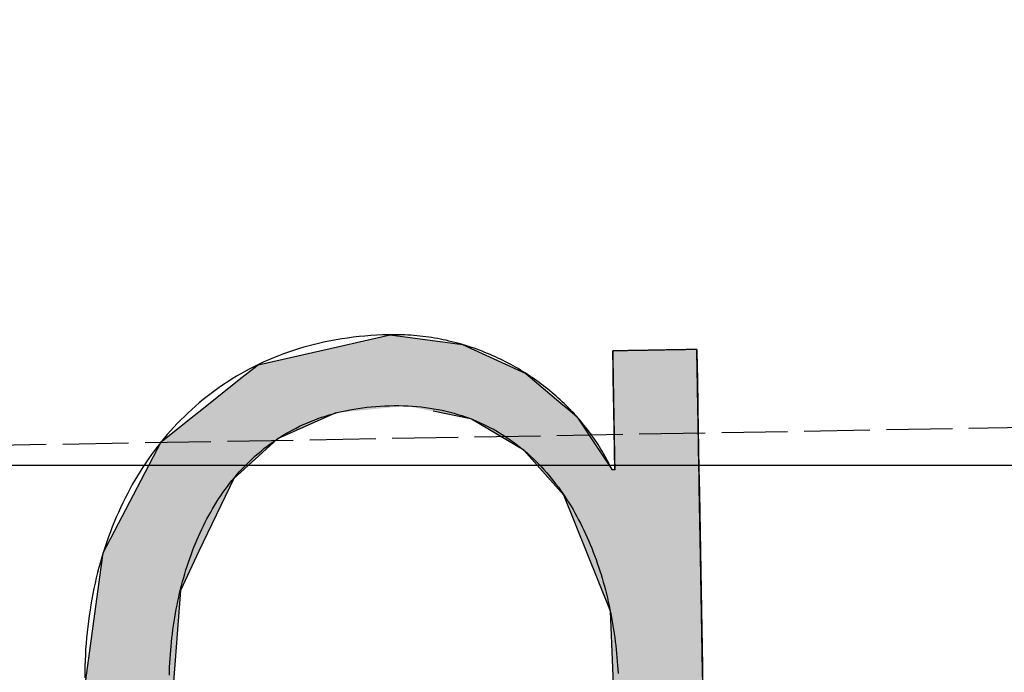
# Model space of a CAD drawing. Extents: x 562 to 7231, y 5917 to 11876.
# Tile 31 of 69: x 3590 to 3665, y 8100 to 8150. Entities that reach past the tile are written whole.
import ezdxf

# ---------------------------------------------------------------- set-up
doc = ezdxf.new("R2010")
doc.units = 0
doc.linetypes.add('GEN3', pattern=[6.25, 5, -1.25])
doc.layers.get('0').update_dxf_attribs({"linetype": 'CONTINUOUS'})
for name, color, linetype in [('3', 6, 'GEN3'), ('5', 3, 'CONTINUOUS'), ('LOGO', 7, 'CONTINUOUS')]:
    doc.layers.add(name, color=color, linetype=linetype)

# ---------------------------------------------------------------- blocks, each defined once
blk = doc.blocks.new('*U49')
at = {"layer": 'LOGO', "color": 30, "linetype": 'CONTINUOUS'}
for p, q in [((70.736, 7.654), (71.316, 7.774)), ((71.316, 7.774), (72.103, 7.654)), ((69.862, 7.472), (70.736, 7.654)), ((72.103, 7.654), (72.485, 7.472)), ((73.747, 7.351), (73.747, 7.555)), ((74.669, 7.555), (74.669, 7.351)), ((69.672, 7.326), (69.862, 7.472)), ((72.485, 7.472), (72.791, 7.326)), ((73.747, 7.256), (73.747, 7.351)), ((74.669, 7.351), (74.669, 7.256)), ((69.239, 6.993), (69.672, 7.326)), ((72.791, 7.326), (73.169, 6.993)), ((73.747, 6.903), (73.747, 7.256)), ((74.669, 7.256), (74.669, 6.903)), ((68.806, 6.661), (69.153, 6.928)), ((69.153, 6.928), (69.239, 6.993)), ((70.704, 6.928), (70.07, 6.661)), ((72.161, 6.842), (71.772, 6.928)), ((73.169, 6.993), (73.244, 6.928)), ((73.244, 6.928), (73.342, 6.842)), ((73.747, 6.47), (73.747, 6.903)), ((74.669, 6.903), (74.669, 6.47)), ((72.187, 6.836), (72.161, 6.842)), ((72.754, 6.486), (72.187, 6.836)), ((73.342, 6.842), (73.346, 6.836)), ((73.346, 6.836), (73.568, 6.486)), ((68.562, 6.23), (68.792, 6.651)), ((68.792, 6.651), (68.806, 6.661)), ((70.058, 6.651), (69.574, 6.23)), ((70.07, 6.661), (70.058, 6.651)), ((72.956, 6.252), (72.754, 6.486)), ((73.568, 6.486), (73.717, 6.252)), ((73.747, 6.455), (73.747, 6.47)), ((74.669, 6.47), (74.669, 6.455)), ((73.747, 6.252), (73.747, 6.455)), ((74.669, 6.455), (74.669, 6.252)), ((68.131, 5.44), (68.562, 6.23)), ((69.574, 6.23), (69.18, 5.44)), ((73.185, 5.986), (72.956, 6.252)), ((74.669, 6.252), (74.669, 5.986)), ((73.672, 4.703), (73.185, 5.986)), ((74.669, 5.986), (74.669, 4.703)), ((68.065, 5.015), (68.131, 5.44)), ((69.18, 5.44), (68.969, 5.015)), ((67.904, 3.968), (68.065, 5.015)), ((68.969, 5.015), (68.872, 3.968)), ((73.687, 4.085), (73.672, 4.703)), ((74.669, 4.703), (74.669, 4.085)), ((73.708, 3.295), (73.687, 4.085)), ((74.669, 4.085), (74.669, 3.295)), ((67.954, 3.58), (67.904, 3.968)), ((68.872, 3.968), (68.836, 3.58)), ((68.098, 2.453), (67.954, 3.58)), ((68.836, 3.58), (69.115, 2.453)), ((73.273, 2.006), (73.708, 3.295)), ((74.669, 3.295), (74.669, 2.006)), ((68.2, 2.246), (68.098, 2.453)), ((69.115, 2.453), (69.167, 2.246)), ((68.688, 1.253), (68.2, 2.246)), ((69.167, 2.246), (69.986, 1.253)), ((72.961, 1.699), (73.273, 2.006)), ((74.669, 2.006), (74.669, 1.699)), ((72.369, 1.116), (72.901, 1.639)), ((72.901, 1.639), (72.961, 1.699)), ((73.717, 1.639), (73.384, 1.116)), ((73.747, 0.913), (73.747, 1.639)), ((74.669, 1.699), (74.669, 1.639)), ((74.669, 1.639), (74.669, 0.913)), ((68.704, 1.22), (68.688, 1.253)), ((69.029, 0.966), (68.704, 1.22)), ((69.986, 1.253), (70.054, 1.22)), ((70.054, 1.22), (70.586, 0.966)), ((72.054, 1.008), (72.369, 1.116)), ((73.384, 1.116), (73.315, 1.008)), ((71.744, 0.901), (72.054, 1.008)), ((73.315, 1.008), (73.195, 0.901)), ((69.159, 0.865), (69.029, 0.966)), ((69.16, 0.864), (69.159, 0.865)), ((69.602, 0.518), (69.16, 0.864)), ((70.586, 0.966), (71.308, 0.865)), ((71.39, 0.865), (71.744, 0.901)), ((73.153, 0.864), (72.764, 0.518)), ((73.154, 0.865), (73.153, 0.864)), ((73.195, 0.901), (73.154, 0.865)), ((73.747, 0.615), (73.747, 0.913)), ((74.669, 0.913), (74.669, 0.615)), ((73.606, -0.61), (73.747, 0.615)), ((74.669, 0.615), (74.522, -0.61)), ((69.764, 0.391), (69.602, 0.518)), ((72.764, 0.518), (72.494, 0.391)), ((70.739, 0.2), (69.764, 0.391)), ((72.494, 0.391), (72.088, 0.2)), ((71.316, 0.087), (70.739, 0.2)), ((72.088, 0.2), (71.316, 0.087)), ((73.462, -0.904), (73.606, -0.61)), ((74.522, -0.61), (74.486, -0.904)), ((68.409, -1.438), (68.183, -0.733)), ((69.105, -0.733), (69.393, -1.438)), ((73.168, -1.505), (73.462, -0.904)), ((74.486, -0.904), (74.186, -1.505)), ((68.516, -1.769), (68.409, -1.438)), ((69.393, -1.438), (69.755, -1.769)), ((72.422, -2.047), (73.168, -1.505)), ((74.186, -1.505), (73.915, -2.047)), ((68.652, -1.904), (68.516, -1.769)), ((69.755, -1.769), (69.903, -1.904)), ((68.992, -2.24), (68.652, -1.904)), ((69.903, -1.904), (71.316, -2.24)), ((72.412, -2.054), (72.422, -2.047)), ((73.915, -2.047), (73.904, -2.054)), ((71.316, -2.24), (72.412, -2.054)), ((73.904, -2.054), (73.636, -2.24)), ((69.233, -2.479), (68.992, -2.24)), ((73.636, -2.24), (73.295, -2.479)), ((69.922, -2.766), (69.233, -2.479)), ((73.295, -2.479), (72.881, -2.766)), ((70.208, -2.886), (69.922, -2.766)), ((72.881, -2.766), (72.131, -2.886)), ((71.316, -3.017), (70.208, -2.886)), ((72.131, -2.886), (71.316, -3.017))]:
    blk.add_line(p, q, dxfattribs=at)
at = {"layer": 'LOGO', "color": 30, "linetype": 'CONTINUOUS', "extrusion": (0, 0, -1)}
for points in [[(-71.316, 7.774), (-72.103, 7.654), (-70.736, 7.654)], [(-70.736, 7.654), (-72.485, 7.472), (-69.862, 7.472)], [(-70.736, 7.654), (-72.103, 7.654), (-72.485, 7.472)], [(-73.747, 7.555), (-74.669, 7.351), (-73.747, 7.351)], [(-73.747, 7.555), (-74.669, 7.555), (-74.669, 7.351)], [(-69.862, 7.472), (-72.791, 7.326), (-69.672, 7.326)], [(-69.862, 7.472), (-72.485, 7.472), (-72.791, 7.326)], [(-73.747, 7.351), (-74.669, 7.256), (-73.747, 7.256)], [(-73.747, 7.351), (-74.669, 7.351), (-74.669, 7.256)], [(-69.672, 7.326), (-73.169, 6.993), (-69.239, 6.993)], [(-69.672, 7.326), (-72.791, 7.326), (-73.169, 6.993)], [(-73.747, 7.256), (-74.669, 6.903), (-73.747, 6.903)], [(-73.747, 7.256), (-74.669, 7.256), (-74.669, 6.903)], [(-69.153, 6.928), (-70.07, 6.661), (-68.806, 6.661)], [(-69.239, 6.993), (-70.704, 6.928), (-69.153, 6.928)], [(-69.153, 6.928), (-70.704, 6.928), (-70.07, 6.661)], [(-69.239, 6.993), (-71.476, 6.993), (-70.704, 6.928)], [(-71.476, 6.993), (-73.244, 6.928), (-71.772, 6.928)], [(-71.476, 6.993), (-73.169, 6.993), (-73.244, 6.928)], [(-71.772, 6.928), (-73.342, 6.842), (-72.161, 6.842)], [(-71.772, 6.928), (-73.244, 6.928), (-73.342, 6.842)], [(-73.747, 6.903), (-74.669, 6.47), (-73.747, 6.47)], [(-73.747, 6.903), (-74.669, 6.903), (-74.669, 6.47)], [(-72.161, 6.842), (-73.346, 6.836), (-72.187, 6.836)], [(-72.161, 6.842), (-73.342, 6.842), (-73.346, 6.836)], [(-72.187, 6.836), (-73.568, 6.486), (-72.754, 6.486)], [(-72.187, 6.836), (-73.346, 6.836), (-73.568, 6.486)], [(-68.792, 6.651), (-69.574, 6.23), (-68.562, 6.23)], [(-68.806, 6.661), (-70.058, 6.651), (-68.792, 6.651)], [(-68.792, 6.651), (-70.058, 6.651), (-69.574, 6.23)], [(-68.806, 6.661), (-70.07, 6.661), (-70.058, 6.651)], [(-72.754, 6.486), (-73.717, 6.252), (-72.956, 6.252)], [(-72.754, 6.486), (-73.568, 6.486), (-73.717, 6.252)], [(-73.747, 6.47), (-74.669, 6.455), (-73.747, 6.455)], [(-73.747, 6.47), (-74.669, 6.47), (-74.669, 6.455)], [(-73.747, 6.455), (-74.669, 6.252), (-73.747, 6.252)], [(-73.747, 6.455), (-74.669, 6.455), (-74.669, 6.252)], [(-68.562, 6.23), (-69.18, 5.44), (-68.131, 5.44)], [(-68.562, 6.23), (-69.574, 6.23), (-69.18, 5.44)], [(-72.956, 6.252), (-74.669, 5.986), (-73.185, 5.986)], [(-72.956, 6.252), (-74.669, 6.252), (-74.669, 5.986)], [(-73.185, 5.986), (-74.669, 4.703), (-73.672, 4.703)], [(-73.185, 5.986), (-74.669, 5.986), (-74.669, 4.703)], [(-68.131, 5.44), (-68.969, 5.015), (-68.065, 5.015)], [(-68.131, 5.44), (-69.18, 5.44), (-68.969, 5.015)], [(-68.065, 5.015), (-68.872, 3.968), (-67.904, 3.968)], [(-68.065, 5.015), (-68.969, 5.015), (-68.872, 3.968)], [(-73.672, 4.703), (-74.669, 4.085), (-73.687, 4.085)], [(-73.672, 4.703), (-74.669, 4.703), (-74.669, 4.085)], [(-73.687, 4.085), (-74.669, 3.295), (-73.708, 3.295)], [(-73.687, 4.085), (-74.669, 4.085), (-74.669, 3.295)], [(-67.904, 3.968), (-68.836, 3.58), (-67.954, 3.58)], [(-67.904, 3.968), (-68.872, 3.968), (-68.836, 3.58)], [(-67.954, 3.58), (-69.115, 2.453), (-68.098, 2.453)], [(-67.954, 3.58), (-68.836, 3.58), (-69.115, 2.453)], [(-73.708, 3.295), (-74.669, 2.006), (-73.273, 2.006)], [(-73.708, 3.295), (-74.669, 3.295), (-74.669, 2.006)], [(-68.098, 2.453), (-69.167, 2.246), (-68.2, 2.246)], [(-68.098, 2.453), (-69.115, 2.453), (-69.167, 2.246)], [(-68.2, 2.246), (-69.986, 1.253), (-68.688, 1.253)], [(-68.2, 2.246), (-69.167, 2.246), (-69.986, 1.253)], [(-73.273, 2.006), (-74.669, 1.699), (-72.961, 1.699)], [(-73.273, 2.006), (-74.669, 2.006), (-74.669, 1.699)], [(-72.901, 1.639), (-73.384, 1.116), (-72.369, 1.116)], [(-72.961, 1.699), (-74.669, 1.639), (-72.901, 1.639)], [(-72.901, 1.639), (-73.717, 1.639), (-73.384, 1.116)], [(-72.961, 1.699), (-74.669, 1.699), (-74.669, 1.639)], [(-73.747, 1.639), (-74.669, 0.913), (-73.747, 0.913)], [(-73.747, 1.639), (-74.669, 1.639), (-74.669, 0.913)], [(-68.688, 1.253), (-70.054, 1.22), (-68.704, 1.22)], [(-68.688, 1.253), (-69.986, 1.253), (-70.054, 1.22)], [(-68.704, 1.22), (-70.586, 0.966), (-69.029, 0.966)], [(-68.704, 1.22), (-70.054, 1.22), (-70.586, 0.966)], [(-72.369, 1.116), (-73.315, 1.008), (-72.054, 1.008)], [(-72.369, 1.116), (-73.384, 1.116), (-73.315, 1.008)], [(-72.054, 1.008), (-73.195, 0.901), (-71.744, 0.901)], [(-72.054, 1.008), (-73.315, 1.008), (-73.195, 0.901)], [(-69.029, 0.966), (-71.308, 0.865), (-69.159, 0.865)], [(-69.029, 0.966), (-70.586, 0.966), (-71.308, 0.865)], [(-69.159, 0.865), (-71.316, 0.864), (-69.16, 0.864)], [(-69.159, 0.865), (-71.308, 0.865), (-71.316, 0.864)], [(-69.16, 0.864), (-72.764, 0.518), (-69.602, 0.518)], [(-69.16, 0.864), (-73.153, 0.864), (-72.764, 0.518)], [(-71.39, 0.865), (-73.153, 0.864), (-71.316, 0.864)], [(-71.744, 0.901), (-73.154, 0.865), (-71.39, 0.865)], [(-71.39, 0.865), (-73.154, 0.865), (-73.153, 0.864)], [(-71.744, 0.901), (-73.195, 0.901), (-73.154, 0.865)], [(-73.747, 0.913), (-74.669, 0.615), (-73.747, 0.615)], [(-73.747, 0.913), (-74.669, 0.913), (-74.669, 0.615)], [(-73.747, 0.615), (-74.522, -0.61), (-73.606, -0.61)], [(-73.747, 0.615), (-74.669, 0.615), (-74.522, -0.61)], [(-69.602, 0.518), (-72.494, 0.391), (-69.764, 0.391)], [(-69.602, 0.518), (-72.764, 0.518), (-72.494, 0.391)], [(-69.764, 0.391), (-72.088, 0.2), (-70.739, 0.2)], [(-69.764, 0.391), (-72.494, 0.391), (-72.088, 0.2)], [(-70.739, 0.2), (-72.088, 0.2), (-71.316, 0.087)], [(-73.606, -0.61), (-74.486, -0.904), (-73.462, -0.904)], [(-73.606, -0.61), (-74.522, -0.61), (-74.486, -0.904)], [(-68.183, -0.733), (-69.393, -1.438), (-68.409, -1.438)], [(-68.183, -0.733), (-69.105, -0.733), (-69.393, -1.438)], [(-73.462, -0.904), (-74.186, -1.505), (-73.168, -1.505)], [(-73.462, -0.904), (-74.486, -0.904), (-74.186, -1.505)], [(-68.409, -1.438), (-69.755, -1.769), (-68.516, -1.769)], [(-68.409, -1.438), (-69.393, -1.438), (-69.755, -1.769)], [(-73.168, -1.505), (-73.915, -2.047), (-72.422, -2.047)], [(-73.168, -1.505), (-74.186, -1.505), (-73.915, -2.047)], [(-68.516, -1.769), (-69.903, -1.904), (-68.652, -1.904)], [(-68.516, -1.769), (-69.755, -1.769), (-69.903, -1.904)], [(-68.652, -1.904), (-71.316, -2.24), (-68.992, -2.24)], [(-68.652, -1.904), (-69.903, -1.904), (-71.316, -2.24)], [(-72.422, -2.047), (-73.904, -2.054), (-72.412, -2.054)], [(-72.422, -2.047), (-73.915, -2.047), (-73.904, -2.054)], [(-72.412, -2.054), (-73.636, -2.24), (-71.316, -2.24)], [(-72.412, -2.054), (-73.904, -2.054), (-73.636, -2.24)], [(-68.992, -2.24), (-73.295, -2.479), (-69.233, -2.479)], [(-68.992, -2.24), (-73.636, -2.24), (-73.295, -2.479)], [(-69.233, -2.479), (-72.881, -2.766), (-69.922, -2.766)], [(-69.233, -2.479), (-73.295, -2.479), (-72.881, -2.766)], [(-69.922, -2.766), (-72.131, -2.886), (-70.208, -2.886)], [(-69.922, -2.766), (-72.881, -2.766), (-72.131, -2.886)], [(-70.208, -2.886), (-72.131, -2.886), (-71.316, -3.017)]]:
    blk.add_solid(points, dxfattribs=at)
blk = doc.blocks.new('KLAUS')
at = {"layer": 'LOGO'}
for points in [[(74.668, 7.555, 0), (74.668, 7.555, 0), (74.667, 7.555, 0), (74.666, 7.555, 0), (74.664, 7.555, 0), (74.662, 7.555, 0), (74.659, 7.555, 0), (74.655, 7.555, 0), (74.651, 7.555, 0), (74.647, 7.555, 0), (74.642, 7.555, 0), (74.636, 7.555, 0), (74.63, 7.555, 0), (74.624, 7.555, 0), (74.617, 7.555, 0), (74.61, 7.555, 0), (74.603, 7.555, 0), (74.595, 7.555, 0), (74.587, 7.555, 0), (74.578, 7.555, 0), (74.569, 7.555, 0), (74.559, 7.555, 0), (74.55, 7.555, 0), (74.54, 7.555, 0), (74.529, 7.555, 0), (74.519, 7.555, 0), (74.508, 7.555, 0), (74.497, 7.555, 0), (74.486, 7.555, 0), (74.474, 7.555, 0), (74.462, 7.555, 0), (74.45, 7.555, 0), (74.438, 7.555, 0), (74.425, 7.555, 0), (74.412, 7.555, 0), (74.399, 7.555, 0), (74.386, 7.555, 0), (74.373, 7.555, 0), (74.36, 7.555, 0), (74.346, 7.555, 0), (74.333, 7.555, 0), (74.319, 7.555, 0), (74.305, 7.555, 0), (74.291, 7.555, 0), (74.278, 7.555, 0), (74.263, 7.555, 0), (74.249, 7.555, 0), (74.235, 7.555, 0), (74.221, 7.555, 0), (74.207, 7.555, 0), (74.193, 7.555, 0), (74.179, 7.555, 0), (74.165, 7.555, 0), (74.151, 7.555, 0), (74.137, 7.555, 0), (74.123, 7.555, 0), (74.109, 7.555, 0), (74.095, 7.555, 0), (74.082, 7.555, 0), (74.068, 7.555, 0), (74.054, 7.555, 0), (74.041, 7.555, 0), (74.028, 7.555, 0), (74.015, 7.555, 0), (74.002, 7.555, 0), (73.989, 7.555, 0), (73.977, 7.555, 0), (73.965, 7.555, 0), (73.952, 7.555, 0), (73.941, 7.555, 0), (73.929, 7.555, 0), (73.918, 7.555, 0), (73.906, 7.555, 0), (73.895, 7.555, 0), (73.885, 7.555, 0), (73.875, 7.555, 0), (73.865, 7.555, 0), (73.855, 7.555, 0), (73.846, 7.555, 0), (73.837, 7.555, 0), (73.828, 7.555, 0), (73.82, 7.555, 0), (73.812, 7.555, 0), (73.804, 7.555, 0), (73.797, 7.555, 0), (73.791, 7.555, 0), (73.784, 7.555, 0), (73.778, 7.555, 0), (73.773, 7.555, 0), (73.768, 7.555, 0), (73.764, 7.555, 0), (73.76, 7.555, 0), (73.756, 7.555, 0), (73.753, 7.555, 0), (73.751, 7.555, 0), (73.749, 7.555, 0), (73.748, 7.555, 0), (73.747, 7.555, 0), (73.747, 7.555, 0), (73.747, 7.554, 0), (73.747, 7.553, 0), (73.747, 7.551, 0), (73.747, 7.548, 0), (73.747, 7.545, 0), (73.747, 7.54, 0), (73.747, 7.535, 0), (73.747, 7.53, 0), (73.747, 7.523, 0), (73.747, 7.516, 0), (73.747, 7.509, 0), (73.747, 7.5, 0), (73.747, 7.491, 0), (73.747, 7.482, 0), (73.747, 7.472, 0), (73.747, 7.461, 0), (73.747, 7.45, 0), (73.747, 7.438, 0), (73.747, 7.426, 0), (73.747, 7.413, 0), (73.747, 7.4, 0), (73.747, 7.386, 0), (73.747, 7.372, 0), (73.747, 7.357, 0), (73.747, 7.342, 0), (73.747, 7.327, 0), (73.747, 7.311, 0), (73.747, 7.295, 0), (73.747, 7.279, 0), (73.747, 7.262, 0), (73.747, 7.245, 0), (73.747, 7.227, 0), (73.747, 7.209, 0), (73.747, 7.191, 0), (73.747, 7.173, 0), (73.747, 7.155, 0), (73.747, 7.136, 0), (73.747, 7.117, 0), (73.747, 7.098, 0), (73.747, 7.079, 0), (73.747, 7.06, 0), (73.747, 7.04, 0), (73.747, 7.02, 0), (73.747, 7.001, 0), (73.747, 6.981, 0), (73.747, 6.961, 0), (73.747, 6.941, 0), (73.747, 6.921, 0), (73.747, 6.901, 0), (73.747, 6.881, 0), (73.747, 6.861, 0), (73.747, 6.842, 0), (73.747, 6.822, 0), (73.747, 6.802, 0), (73.747, 6.782, 0), (73.747, 6.763, 0), (73.747, 6.743, 0), (73.747, 6.724, 0), (73.747, 6.705, 0), (73.747, 6.686, 0), (73.747, 6.667, 0), (73.747, 6.648, 0), (73.747, 6.63, 0), (73.747, 6.612, 0), (73.747, 6.594, 0), (73.747, 6.576, 0), (73.747, 6.559, 0), (73.747, 6.541, 0), (73.747, 6.525, 0), (73.747, 6.508, 0), (73.747, 6.492, 0), (73.747, 6.477, 0), (73.747, 6.461, 0), (73.747, 6.446, 0), (73.747, 6.432, 0), (73.747, 6.418, 0), (73.747, 6.404, 0), (73.747, 6.391, 0), (73.747, 6.378, 0), (73.747, 6.366, 0), (73.747, 6.354, 0), (73.747, 6.343, 0), (73.747, 6.333, 0), (73.747, 6.323, 0), (73.747, 6.313, 0), (73.747, 6.305, 0), (73.747, 6.296, 0), (73.747, 6.289, 0), (73.747, 6.282, 0), (73.747, 6.276, 0), (73.747, 6.27, 0), (73.747, 6.265, 0), (73.747, 6.261, 0), (73.747, 6.258, 0), (73.747, 6.255, 0), (73.747, 6.253, 0), (73.747, 6.252, 0), (73.747, 6.252, 0), (73.747, 6.252, 0), (73.747, 6.252, 0), (73.746, 6.252, 0), (73.746, 6.252, 0), (73.746, 6.252, 0), (73.746, 6.252, 0), (73.746, 6.252, 0), (73.746, 6.252, 0), (73.746, 6.252, 0), (73.746, 6.252, 0), (73.746, 6.252, 0), (73.745, 6.252, 0), (73.745, 6.252, 0), (73.745, 6.252, 0), (73.745, 6.252, 0), (73.744, 6.252, 0), (73.744, 6.252, 0), (73.744, 6.252, 0), (73.744, 6.252, 0), (73.743, 6.252, 0), (73.743, 6.252, 0), (73.743, 6.252, 0), (73.742, 6.252, 0), (73.742, 6.252, 0), (73.742, 6.252, 0), (73.741, 6.252, 0), (73.741, 6.252, 0), (73.741, 6.252, 0), (73.74, 6.252, 0), (73.74, 6.252, 0), (73.74, 6.252, 0), (73.739, 6.252, 0), (73.739, 6.252, 0), (73.738, 6.252, 0), (73.738, 6.252, 0), (73.737, 6.252, 0), (73.737, 6.252, 0), (73.737, 6.252, 0), (73.736, 6.252, 0), (73.736, 6.252, 0), (73.735, 6.252, 0), (73.735, 6.252, 0), (73.734, 6.252, 0), (73.734, 6.252, 0), (73.734, 6.252, 0), (73.733, 6.252, 0), (73.733, 6.252, 0), (73.732, 6.252, 0), (73.732, 6.252, 0), (73.731, 6.252, 0), (73.731, 6.252, 0), (73.73, 6.252, 0), (73.73, 6.252, 0), (73.729, 6.252, 0), (73.729, 6.252, 0), (73.729, 6.252, 0), (73.728, 6.252, 0), (73.728, 6.252, 0), (73.727, 6.252, 0), (73.727, 6.252, 0), (73.726, 6.252, 0), (73.726, 6.252, 0), (73.725, 6.252, 0), (73.725, 6.252, 0), (73.725, 6.252, 0), (73.724, 6.252, 0), (73.724, 6.252, 0), (73.724, 6.252, 0), (73.723, 6.252, 0), (73.723, 6.252, 0), (73.722, 6.252, 0), (73.722, 6.252, 0), (73.722, 6.252, 0), (73.721, 6.252, 0), (73.721, 6.252, 0), (73.721, 6.252, 0), (73.72, 6.252, 0), (73.72, 6.252, 0), (73.72, 6.252, 0), (73.719, 6.252, 0), (73.719, 6.252, 0), (73.719, 6.252, 0), (73.719, 6.252, 0), (73.719, 6.252, 0), (73.718, 6.252, 0), (73.718, 6.252, 0), (73.718, 6.252, 0), (73.718, 6.252, 0), (73.718, 6.252, 0), (73.718, 6.252, 0), (73.717, 6.252, 0), (73.717, 6.252, 0), (73.717, 6.252, 0), (73.717, 6.252, 0), (73.717, 6.252, 0), (73.717, 6.252, 0), (73.717, 6.252, 0), (73.715, 6.257, 0), (73.703, 6.282, 0), (73.692, 6.307, 0), (73.679, 6.333, 0), (73.667, 6.358, 0), (73.654, 6.383, 0), (73.641, 6.408, 0), (73.627, 6.433, 0), (73.614, 6.458, 0), (73.599, 6.482, 0), (73.585, 6.507, 0), (73.57, 6.531, 0), (73.555, 6.555, 0), (73.539, 6.58, 0), (73.523, 6.604, 0), (73.507, 6.627, 0), (73.491, 6.651, 0), (73.474, 6.675, 0), (73.457, 6.698, 0), (73.439, 6.721, 0), (73.421, 6.744, 0), (73.403, 6.767, 0), (73.385, 6.79, 0), (73.367, 6.813, 0), (73.347, 6.835, 0), (73.328, 6.857, 0), (73.309, 6.879, 0), (73.289, 6.901, 0), (73.269, 6.923, 0), (73.249, 6.944, 0), (73.228, 6.966, 0), (73.207, 6.987, 0), (73.186, 7.008, 0), (73.164, 7.029, 0), (73.142, 7.049, 0), (73.12, 7.069, 0), (73.098, 7.089, 0), (73.076, 7.109, 0), (73.053, 7.129, 0), (73.03, 7.148, 0), (73.006, 7.168, 0), (72.983, 7.187, 0), (72.959, 7.205, 0), (72.935, 7.224, 0), (72.911, 7.242, 0), (72.886, 7.26, 0), (72.861, 7.278, 0), (72.836, 7.295, 0), (72.811, 7.313, 0), (72.785, 7.33, 0), (72.76, 7.346, 0), (72.734, 7.363, 0), (72.708, 7.379, 0), (72.681, 7.395, 0), (72.654, 7.411, 0), (72.628, 7.426, 0), (72.601, 7.441, 0), (72.573, 7.456, 0), (72.546, 7.471, 0), (72.518, 7.485, 0), (72.49, 7.499, 0), (72.462, 7.512, 0), (72.434, 7.526, 0), (72.406, 7.539, 0), (72.377, 7.551, 0), (72.348, 7.564, 0), (72.319, 7.576, 0), (72.29, 7.588, 0), (72.26, 7.599, 0), (72.231, 7.61, 0), (72.201, 7.621, 0), (72.171, 7.631, 0), (72.141, 7.642, 0), (72.111, 7.651, 0), (72.081, 7.661, 0), (72.05, 7.67, 0), (72.019, 7.679, 0), (71.988, 7.687, 0), (71.957, 7.695, 0), (71.926, 7.703, 0), (71.895, 7.71, 0), (71.863, 7.717, 0), (71.831, 7.723, 0), (71.8, 7.729, 0), (71.768, 7.735, 0), (71.736, 7.741, 0), (71.703, 7.746, 0), (71.671, 7.75, 0), (71.639, 7.755, 0), (71.606, 7.758, 0), (71.573, 7.762, 0), (71.54, 7.765, 0), (71.507, 7.767, 0), (71.474, 7.77, 0), (71.441, 7.771, 0), (71.408, 7.773, 0), (71.374, 7.774, 0), (71.341, 7.774, 0), (71.299, 7.774, 0), (71.233, 7.774, 0), (71.167, 7.772, 0), (71.102, 7.769, 0), (71.037, 7.765, 0), (70.973, 7.76, 0), (70.91, 7.754, 0), (70.847, 7.747, 0), (70.785, 7.739, 0), (70.723, 7.729, 0), (70.662, 7.719, 0), (70.602, 7.708, 0), (70.542, 7.696, 0), (70.483, 7.683, 0), (70.425, 7.669, 0), (70.367, 7.654, 0), (70.31, 7.638, 0), (70.253, 7.621, 0), (70.197, 7.603, 0), (70.142, 7.585, 0), (70.087, 7.565, 0), (70.033, 7.545, 0), (69.98, 7.523, 0), (69.927, 7.501, 0), (69.875, 7.478, 0), (69.823, 7.454, 0), (69.772, 7.429, 0), (69.722, 7.403, 0), (69.672, 7.376, 0), (69.623, 7.349, 0), (69.575, 7.321, 0), (69.527, 7.291, 0), (69.48, 7.262, 0), (69.434, 7.231, 0), (69.388, 7.199, 0), (69.343, 7.167, 0), (69.299, 7.134, 0), (69.255, 7.1, 0), (69.212, 7.066, 0), (69.169, 7.031, 0), (69.128, 6.995, 0), (69.087, 6.958, 0), (69.046, 6.92, 0), (69.006, 6.882, 0), (68.967, 6.843, 0), (68.929, 6.804, 0), (68.891, 6.763, 0), (68.854, 6.723, 0), (68.818, 6.681, 0), (68.782, 6.639, 0), (68.747, 6.596, 0), (68.713, 6.552, 0), (68.679, 6.508, 0), (68.646, 6.463, 0), (68.614, 6.418, 0), (68.582, 6.372, 0), (68.551, 6.325, 0), (68.521, 6.278, 0), (68.492, 6.231, 0), (68.463, 6.182, 0), (68.435, 6.133, 0), (68.407, 6.084, 0), (68.381, 6.034, 0), (68.355, 5.983, 0), (68.33, 5.932, 0), (68.305, 5.881, 0), (68.281, 5.829, 0), (68.258, 5.776, 0), (68.236, 5.723, 0), (68.214, 5.67, 0), (68.193, 5.616, 0), (68.173, 5.561, 0), (68.153, 5.506, 0), (68.134, 5.451, 0), (68.116, 5.395, 0), (68.099, 5.339, 0), (68.082, 5.282, 0), (68.066, 5.225, 0), (68.051, 5.168, 0), (68.037, 5.11, 0), (68.023, 5.052, 0), (68.01, 4.993, 0), (67.998, 4.934, 0), (67.986, 4.875, 0), (67.976, 4.815, 0), (67.966, 4.755, 0), (67.957, 4.695, 0), (67.948, 4.634, 0), (67.94, 4.573, 0), (67.933, 4.512, 0), (67.927, 4.45, 0), (67.921, 4.388, 0), (67.917, 4.326, 0), (67.913, 4.264, 0), (67.91, 4.201, 0), (67.907, 4.138, 0), (67.906, 4.075, 0)], [(74.668, 3.968, 0), (74.668, 4.075, 0), (74.668, 4.181, 0), (74.668, 4.287, 0), (74.668, 4.393, 0), (74.668, 4.499, 0), (74.668, 4.604, 0), (74.668, 4.709, 0), (74.668, 4.814, 0), (74.668, 4.918, 0), (74.668, 5.021, 0), (74.668, 5.123, 0), (74.668, 5.225, 0), (74.668, 5.325, 0), (74.668, 5.425, 0), (74.668, 5.523, 0), (74.668, 5.62, 0), (74.668, 5.716, 0), (74.668, 5.81, 0), (74.668, 5.903, 0), (74.668, 5.994, 0), (74.668, 6.084, 0), (74.668, 6.172, 0), (74.668, 6.258, 0), (74.668, 6.342, 0), (74.668, 6.424, 0), (74.668, 6.504, 0), (74.668, 6.581, 0), (74.668, 6.657, 0), (74.668, 6.73, 0), (74.668, 6.8, 0), (74.668, 6.868, 0), (74.668, 6.934, 0), (74.668, 6.996, 0), (74.668, 7.056, 0), (74.668, 7.113, 0), (74.668, 7.166, 0), (74.668, 7.217, 0), (74.668, 7.265, 0), (74.668, 7.309, 0), (74.668, 7.35, 0), (74.668, 7.387, 0), (74.668, 7.421, 0), (74.668, 7.452, 0), (74.668, 7.478, 0), (74.668, 7.501, 0), (74.668, 7.52, 0), (74.668, 7.535, 0), (74.668, 7.546, 0), (74.668, 7.552, 0), (74.668, 7.555, 0), (74.668, 7.555, 0), (74.668, 7.555, 0), (74.668, 7.555, 0), (74.668, 7.555, 0), (74.668, 7.555, 0), (74.668, 7.555, 0), (74.668, 7.555, 0), (74.668, 7.555, 0), (74.668, 7.555, 0), (74.668, 7.555, 0), (74.668, 7.555, 0), (74.668, 7.555, 0), (74.668, 7.555, 0), (74.668, 7.555, 0), (74.668, 7.555, 0), (74.668, 7.555, 0), (74.668, 7.555, 0), (74.668, 7.555, 0), (74.668, 7.555, 0), (74.668, 7.555, 0), (74.668, 7.555, 0), (74.668, 7.555, 0), (74.668, 7.555, 0), (74.668, 7.555, 0), (74.668, 7.555, 0), (74.668, 7.555, 0), (74.668, 7.555, 0), (74.668, 7.555, 0), (74.668, 7.555, 0), (74.668, 7.555, 0), (74.668, 7.555, 0), (74.668, 7.555, 0), (74.668, 7.555, 0), (74.668, 7.555, 0), (74.668, 7.555, 0), (74.668, 7.555, 0), (74.668, 7.555, 0), (74.668, 7.555, 0), (74.668, 7.555, 0), (74.668, 7.555, 0), (74.668, 7.555, 0), (74.668, 7.555, 0), (74.668, 7.555, 0), (74.668, 7.555, 0), (74.668, 7.555, 0), (74.668, 7.555, 0), (74.668, 7.555, 0), (74.668, 7.555, 0), (74.668, 7.555, 0), (74.668, 7.555, 0), (74.668, 7.555, 0), (74.668, 7.555, 0), (74.668, 7.555, 0), (74.668, 7.555, 0), (74.668, 7.555, 0), (74.668, 7.555, 0), (74.668, 7.555, 0), (74.668, 7.555, 0), (74.668, 7.555, 0), (74.668, 7.555, 0), (74.668, 7.555, 0), (74.668, 7.555, 0), (74.668, 7.555, 0), (74.668, 7.555, 0), (74.668, 7.555, 0), (74.668, 7.555, 0), (74.668, 7.555, 0), (74.668, 7.555, 0), (74.668, 7.555, 0), (74.668, 7.555, 0), (74.668, 7.555, 0), (74.668, 7.555, 0), (74.668, 7.555, 0), (74.668, 7.555, 0), (74.668, 7.555, 0), (74.668, 7.555, 0), (74.668, 7.555, 0), (74.668, 7.555, 0), (74.668, 7.555, 0), (74.668, 7.555, 0), (74.668, 7.555, 0), (74.668, 7.555, 0), (74.668, 7.555, 0), (74.668, 7.555, 0), (74.668, 7.555, 0), (74.668, 7.555, 0), (74.668, 7.555, 0), (74.668, 7.555, 0), (74.668, 7.555, 0), (74.668, 7.555, 0), (74.668, 7.555, 0), (74.668, 7.555, 0), (74.668, 7.555, 0), (74.668, 7.555, 0), (74.668, 7.555, 0), (74.668, 7.555, 0), (74.668, 7.555, 0), (74.668, 7.555, 0)], [(68.832, 4.086, 0), (68.834, 4.131, 0), (68.837, 4.177, 0), (68.84, 4.223, 0), (68.844, 4.269, 0), (68.847, 4.314, 0), (68.852, 4.36, 0), (68.857, 4.405, 0), (68.862, 4.45, 0), (68.868, 4.496, 0), (68.874, 4.541, 0), (68.88, 4.586, 0), (68.888, 4.631, 0), (68.895, 4.675, 0), (68.903, 4.72, 0), (68.912, 4.764, 0), (68.92, 4.808, 0), (68.93, 4.852, 0), (68.939, 4.896, 0), (68.95, 4.94, 0), (68.96, 4.983, 0), (68.972, 5.026, 0), (68.983, 5.069, 0), (68.995, 5.112, 0), (69.008, 5.154, 0), (69.021, 5.196, 0), (69.034, 5.238, 0), (69.048, 5.28, 0), (69.063, 5.322, 0), (69.078, 5.363, 0), (69.093, 5.403, 0), (69.109, 5.444, 0), (69.125, 5.484, 0), (69.142, 5.524, 0), (69.159, 5.563, 0), (69.177, 5.603, 0), (69.195, 5.642, 0), (69.214, 5.68, 0), (69.234, 5.718, 0), (69.253, 5.756, 0), (69.273, 5.793, 0), (69.294, 5.83, 0), (69.316, 5.867, 0), (69.337, 5.903, 0), (69.359, 5.939, 0), (69.382, 5.974, 0), (69.405, 6.009, 0), (69.429, 6.043, 0), (69.453, 6.077, 0), (69.478, 6.111, 0), (69.503, 6.144, 0), (69.529, 6.176, 0), (69.555, 6.208, 0), (69.582, 6.24, 0), (69.61, 6.271, 0), (69.637, 6.301, 0), (69.666, 6.331, 0), (69.695, 6.361, 0), (69.724, 6.389, 0), (69.754, 6.418, 0), (69.784, 6.446, 0), (69.815, 6.473, 0), (69.847, 6.499, 0), (69.879, 6.525, 0), (69.911, 6.551, 0), (69.945, 6.576, 0), (69.978, 6.6, 0), (70.012, 6.624, 0), (70.047, 6.647, 0), (70.082, 6.669, 0), (70.118, 6.691, 0), (70.154, 6.712, 0), (70.191, 6.732, 0), (70.229, 6.752, 0), (70.267, 6.771, 0), (70.305, 6.789, 0), (70.344, 6.807, 0), (70.384, 6.823, 0), (70.424, 6.84, 0), (70.465, 6.855, 0), (70.506, 6.87, 0), (70.548, 6.884, 0), (70.59, 6.897, 0), (70.633, 6.909, 0), (70.677, 6.921, 0), (70.721, 6.932, 0), (70.766, 6.942, 0), (70.811, 6.951, 0), (70.857, 6.96, 0), (70.903, 6.967, 0), (70.95, 6.974, 0), (70.998, 6.98, 0), (71.046, 6.985, 0), (71.094, 6.99, 0), (71.144, 6.993, 0), (71.194, 6.996, 0), (71.244, 6.997, 0), (71.295, 6.998, 0), (71.346, 6.998, 0), (71.397, 6.997, 0), (71.447, 6.995, 0), (71.496, 6.992, 0), (71.545, 6.988, 0), (71.593, 6.984, 0), (71.64, 6.978, 0), (71.687, 6.972, 0), (71.734, 6.964, 0), (71.779, 6.956, 0), (71.824, 6.947, 0), (71.869, 6.937, 0), (71.913, 6.926, 0), (71.956, 6.915, 0), (71.999, 6.902, 0), (72.041, 6.889, 0), (72.083, 6.875, 0), (72.124, 6.86, 0), (72.165, 6.845, 0), (72.204, 6.829, 0), (72.244, 6.812, 0), (72.283, 6.794, 0), (72.321, 6.775, 0), (72.359, 6.756, 0), (72.396, 6.736, 0), (72.433, 6.716, 0), (72.469, 6.694, 0), (72.504, 6.672, 0), (72.539, 6.65, 0), (72.573, 6.626, 0), (72.607, 6.602, 0), (72.641, 6.578, 0), (72.673, 6.553, 0), (72.706, 6.527, 0), (72.737, 6.5, 0), (72.768, 6.473, 0), (72.799, 6.446, 0), (72.829, 6.418, 0), (72.859, 6.389, 0), (72.888, 6.36, 0), (72.916, 6.33, 0), (72.944, 6.299, 0), (72.972, 6.268, 0), (72.999, 6.237, 0), (73.025, 6.205, 0), (73.051, 6.173, 0), (73.076, 6.14, 0), (73.101, 6.107, 0), (73.126, 6.073, 0), (73.15, 6.038, 0), (73.173, 6.004, 0), (73.196, 5.969, 0), (73.218, 5.933, 0), (73.24, 5.897, 0), (73.262, 5.861, 0), (73.283, 5.824, 0), (73.303, 5.787, 0), (73.323, 5.749, 0), (73.342, 5.712, 0), (73.361, 5.673, 0), (73.38, 5.635, 0), (73.398, 5.596, 0), (73.415, 5.557, 0), (73.432, 5.517, 0), (73.449, 5.477, 0), (73.465, 5.437, 0), (73.481, 5.397, 0), (73.496, 5.356, 0), (73.51, 5.316, 0), (73.525, 5.274, 0), (73.538, 5.233, 0), (73.552, 5.191, 0), (73.564, 5.15, 0), (73.577, 5.108, 0), (73.589, 5.066, 0), (73.6, 5.023, 0), (73.611, 4.981, 0), (73.622, 4.938, 0), (73.632, 4.895, 0), (73.642, 4.852, 0), (73.651, 4.809, 0), (73.66, 4.766, 0), (73.668, 4.722, 0), (73.676, 4.679, 0), (73.683, 4.635, 0), (73.691, 4.592, 0), (73.697, 4.548, 0), (73.703, 4.504, 0), (73.709, 4.46, 0), (73.715, 4.417, 0), (73.719, 4.373, 0), (73.724, 4.329, 0), (73.728, 4.285, 0), (73.732, 4.241, 0), (73.735, 4.197, 0), (73.738, 4.153, 0), (73.74, 4.109, 0), (73.742, 4.066, 0), (73.744, 4.022, 0)]]:
    blk.add_polyline3d(points, dxfattribs=at)
at = {"layer": 'LOGO', "color": 30, "linetype": 'CONTINUOUS'}
blk.add_blockref('*U49', (0, 0), dxfattribs=at)

msp = doc.modelspace()

# ---------------------------------------------------------------- linework, layer by layer
at = {"layer": '3'}
msp.add_line((1175.278, 8075.309), (6230.443, 8163.547), dxfattribs=at)
at = {"layer": '5'}
msp.add_line((6272.775, 8115.902), (872.775, 8115.902), dxfattribs=at)

# ---------------------------------------------------------------- block references
at = {"xscale": 6.929133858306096, "yscale": 6.929133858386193, "zscale": 6.929133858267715, "rotation": 0.9999999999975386}
msp.add_blockref('KLAUS', (3125.372, 8063.33), dxfattribs=at)

doc.saveas('drawing.dxf')
